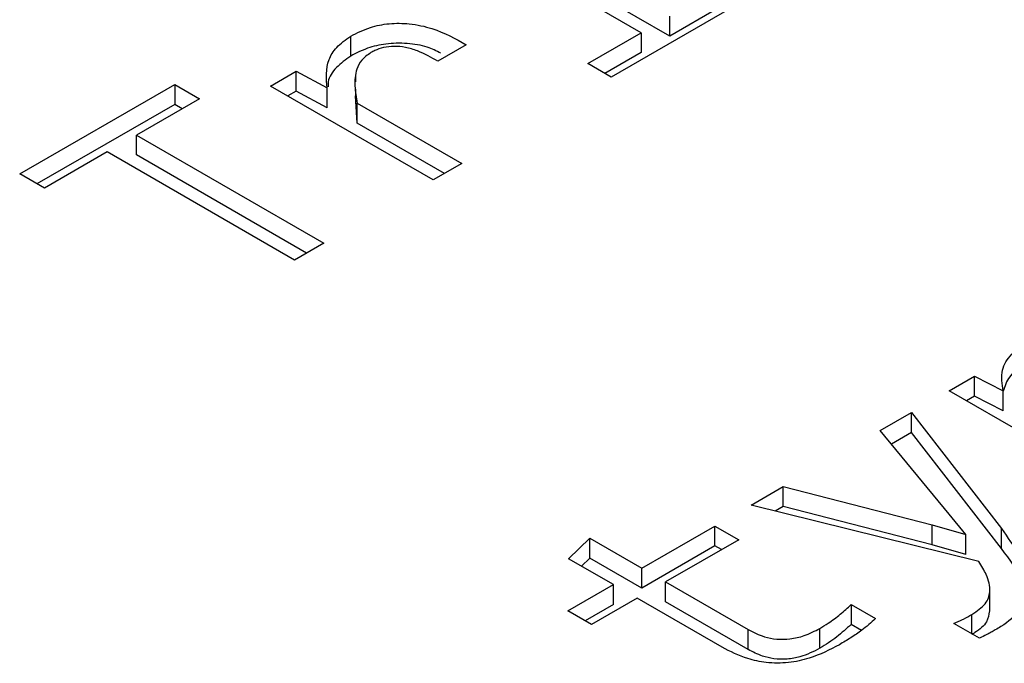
# Model space of a CAD drawing. Header units: millimetres. Extents: x 0 to 420, y 0 to 297.
# Tile 62 of 138: x 88.526 to 88.93, y 50.376 to 50.64. Entities that reach past the tile are written whole.
import ezdxf

# ---------------------------------------------------------------- set-up
doc = ezdxf.new("R2010")
doc.units = ezdxf.units.MM

msp = doc.modelspace()

# ---------------------------------------------------------------- linework, layer by layer
at = {"color": 7, "linetype": 'Continuous', "lineweight": 25}
for p, q in [((88.79301, 50.63318), (88.7359, 50.66616)), ((88.78133, 50.6346), (88.7338, 50.66204)), ((88.82255, 50.64724), (88.76902, 50.61634)), ((88.81288, 50.64465), (88.79301, 50.63318)), ((88.79301, 50.63318), (88.79301, 50.64135)), ((88.66219, 50.62504), (88.66219, 50.63321)), ((88.75935, 50.62192), (88.78133, 50.6346)), ((88.78133, 50.6346), (88.78133, 50.62644)), ((88.70956, 50.6297), (88.69788, 50.62295)), ((88.78133, 50.62644), (88.76643, 50.61783)), ((88.76902, 50.61634), (88.75935, 50.62192)), ((88.62923, 50.61274), (88.63983, 50.61886)), ((88.63983, 50.61886), (88.65245, 50.61193)), ((88.63983, 50.61069), (88.63983, 50.61886)), ((88.66406, 50.61684), (88.66406, 50.61443)), ((88.52638, 50.57667), (88.58996, 50.61337)), ((88.58996, 50.61337), (88.60009, 50.60752)), ((88.58996, 50.61337), (88.58996, 50.60521)), ((88.69601, 50.57419), (88.62923, 50.61274)), ((88.65245, 50.60377), (88.65245, 50.61193)), ((88.66406, 50.6114), (88.66406, 50.60868)), ((88.60009, 50.60752), (88.5743, 50.59263)), ((88.63983, 50.61069), (88.6363, 50.60866)), ((88.65245, 50.60377), (88.63983, 50.61069)), ((88.66484, 50.59751), (88.66414, 50.60868)), ((88.58996, 50.60521), (88.53345, 50.57258)), ((88.59302, 50.60344), (88.58996, 50.60521)), ((88.66484, 50.60568), (88.70769, 50.58094)), ((88.66484, 50.59751), (88.66484, 50.60568)), ((88.70062, 50.57686), (88.66484, 50.59751)), ((88.5743, 50.59263), (88.65113, 50.54828)), ((88.5743, 50.58447), (88.5743, 50.59263)), ((88.5623, 50.58571), (88.53651, 50.57082)), ((88.63913, 50.54136), (88.5623, 50.58571)), ((88.64405, 50.5442), (88.5743, 50.58447)), ((88.70769, 50.58094), (88.69601, 50.57419)), ((88.53651, 50.57082), (88.52638, 50.57667)), ((88.65113, 50.54828), (88.63913, 50.54136)), ((88.90759, 50.48769), (88.91795, 50.49368)), ((88.91795, 50.49368), (88.9298, 50.48765)), ((88.91795, 50.48551), (88.91795, 50.49368)), ((89.00164, 50.4334), (88.90759, 50.48769)), ((88.9298, 50.47948), (88.9298, 50.48765)), ((88.91795, 50.48551), (88.91466, 50.48361)), ((88.9298, 50.47948), (88.91795, 50.48551)), ((88.87931, 50.47137), (88.89208, 50.47874)), ((88.89208, 50.47874), (88.92902, 50.43115)), ((88.89208, 50.47058), (88.89208, 50.47874)), ((88.90759, 50.43704), (88.87931, 50.47137)), ((88.89208, 50.47058), (88.88387, 50.46583)), ((88.92902, 50.42299), (88.89208, 50.47058)), ((88.8264, 50.44082), (88.83957, 50.44842)), ((88.83957, 50.44842), (88.90066, 50.43268)), ((88.83957, 50.44026), (88.83957, 50.44842)), ((88.91982, 50.41766), (88.8264, 50.44082)), ((88.83957, 50.44026), (88.83629, 50.43837)), ((88.90066, 50.42452), (88.83957, 50.44026)), ((88.91445, 50.42868), (88.90759, 50.43704)), ((88.78152, 50.41491), (88.81152, 50.43223)), ((88.81152, 50.43223), (88.82126, 50.42661)), ((88.81152, 50.42407), (88.81152, 50.43223)), ((88.90066, 50.43268), (88.91445, 50.42868)), ((88.90066, 50.42452), (88.90066, 50.43268)), ((88.92902, 50.42299), (88.92902, 50.43115)), ((88.75152, 50.41883), (88.76017, 50.42724)), ((88.76017, 50.42724), (88.78152, 50.41491)), ((88.76017, 50.41907), (88.76017, 50.42724)), ((88.82126, 50.42661), (88.79126, 50.40929)), ((88.91445, 50.42051), (88.91445, 50.42868)), ((88.81152, 50.42407), (88.78152, 50.40675)), ((88.81418, 50.42253), (88.81152, 50.42407)), ((88.91445, 50.42051), (88.90066, 50.42452)), ((88.76991, 50.40821), (88.75152, 50.41883)), ((88.76017, 50.41907), (88.75679, 50.41579)), ((88.78152, 50.40675), (88.76017, 50.41907)), ((88.78152, 50.40675), (88.78152, 50.41491)), ((88.75121, 50.39742), (88.76991, 50.40821)), ((88.76991, 50.40005), (88.76991, 50.40821)), ((88.79126, 50.40929), (88.82515, 50.38972)), ((88.79126, 50.40113), (88.79126, 50.40929)), ((88.92428, 50.39738), (88.92428, 50.40554)), ((88.77965, 50.40259), (88.76095, 50.39179)), ((88.81448, 50.38248), (88.77965, 50.40259)), ((88.76095, 50.39179), (88.75121, 50.39742)), ((88.76991, 50.40005), (88.75828, 50.39333)), ((88.82515, 50.38156), (88.79126, 50.40113)), ((88.86738, 50.39998), (88.87736, 50.39422)), ((88.86738, 50.39998), (88.86738, 50.39181)), ((88.82515, 50.38156), (88.82515, 50.38972)), ((88.85453, 50.38205), (88.85453, 50.39022)), ((88.87161, 50.38938), (88.86738, 50.39181)), ((88.92006, 50.38622), (88.90954, 50.39229))]:
    msp.add_line(p, q, dxfattribs=at)
at = {"color": 1, "linetype": 'Continuous', "lineweight": 25}
msp.add_line((88.91694, 50.38801), (88.91694, 50.39593), dxfattribs=at)
at = {"color": 7, "linetype": 'Continuous', "lineweight": 25}
for points, knots in [([(88.66219, 50.63321), (88.66473, 50.6345), (88.66934, 50.63685), (88.67788, 50.63857), (88.6868, 50.6385), (88.69833, 50.63593), (88.70515, 50.63214), (88.70956, 50.6297)], [0, 0, 0, 0, 0.185001, 0.335076, 0.485491, 0.667255, 1, 1, 1, 1]), ([(88.65245, 50.61193), (88.65215, 50.61585), (88.6517, 50.62155), (88.656, 50.62886), (88.66007, 50.63172), (88.66219, 50.63321)], [0, 0, 0, 0, 0.51364, 0.74771, 1, 1, 1, 1]), ([(88.6991, 50.6262), (88.69734, 50.62711), (88.69338, 50.62914), (88.68525, 50.63042), (88.67665, 50.63029), (88.66859, 50.62835), (88.66439, 50.62618), (88.66219, 50.62504)], [0, 0, 0, 0, 0.170126, 0.380539, 0.592276, 0.786652, 1, 1, 1, 1]), ([(88.69788, 50.62295), (88.69523, 50.62446), (88.69126, 50.62671), (88.68495, 50.62866), (88.68003, 50.62916), (88.67559, 50.62865), (88.67246, 50.62755), (88.67096, 50.62674), (88.67045, 50.62646)], [0, 0, 0, 0, 0.346336, 0.519644, 0.662611, 0.806274, 0.934339, 1, 1, 1, 1]), ([(88.66219, 50.62504), (88.66008, 50.62352), (88.65575, 50.6204), (88.6528, 50.61584), (88.65283, 50.61311), (88.65283, 50.61242)], [0, 0, 0, 0, 0.4168633, 0.8535946, 1, 1, 1, 1]), ([(88.67045, 50.62646), (88.66905, 50.62547), (88.66622, 50.62348), (88.66401, 50.61868), (88.66358, 50.6127), (88.66442, 50.60804), (88.66484, 50.60568)], [0, 0, 0, 0, 0.174646, 0.352574, 0.671909, 1, 1, 1, 1]), ([(88.9298, 50.48765), (88.9293, 50.49052), (88.9284, 50.49567), (88.93266, 50.50285), (88.93773, 50.50629), (88.94024, 50.50798)], [0, 0, 0, 0, 0.38856, 0.698295, 1, 1, 1, 1]), ([(88.94024, 50.49981), (88.93722, 50.49781), (88.9318, 50.49422), (88.9304, 50.48956), (88.92979, 50.48749)], [0, 0, 0, 0, 0.557627, 1, 1, 1, 1]), ([(88.92902, 50.43115), (88.93155, 50.4276), (88.93737, 50.41943), (88.94156, 50.40779), (88.93731, 50.39748), (88.93128, 50.39243), (88.92729, 50.39004), (88.92652, 50.38959)], [0, 0, 0, 0, 0.259303, 0.595757, 0.776628, 0.957349, 1, 1, 1, 1]), ([(88.93963, 50.39948), (88.93922, 50.40271), (88.9382, 50.41089), (88.93247, 50.41843), (88.92902, 50.42299)], [0, 0, 0, 0, 0.396098, 1, 1, 1, 1]), ([(88.91694, 50.39593), (88.91898, 50.39733), (88.92291, 50.40003), (88.92491, 50.40594), (88.92333, 50.41187), (88.9209, 50.41588), (88.91982, 50.41766)], [0, 0, 0, 0, 0.23325, 0.449672, 0.755596, 1, 1, 1, 1]), ([(88.85453, 50.39022), (88.85567, 50.39092), (88.85868, 50.39275), (88.86302, 50.39601), (88.86593, 50.39865), (88.86738, 50.39998)], [0, 0, 0, 0, 0.235101, 0.616167, 1, 1, 1, 1]), ([(88.92409, 50.3974), (88.92388, 50.39588), (88.92343, 50.39261), (88.91983, 50.38949), (88.91733, 50.388), (88.91694, 50.38777)], [0, 0, 0, 0, 0.418799, 0.908815, 1, 1, 1, 1]), ([(88.87736, 50.39422), (88.87555, 50.3926), (88.87249, 50.38986), (88.86733, 50.38638), (88.86415, 50.38447), (88.86255, 50.38352)], [0, 0, 0, 0, 0.4214283, 0.7101701, 1, 1, 1, 1]), ([(88.90954, 50.39229), (88.91021, 50.39257), (88.91155, 50.39315), (88.91406, 50.39434), (88.9158, 50.3953), (88.91694, 50.39593)], [0, 0, 0, 0, 0.256845, 0.513647, 1, 1, 1, 1]), ([(88.82515, 50.38972), (88.82726, 50.38864), (88.83072, 50.38687), (88.83688, 50.38565), (88.84264, 50.38576), (88.84888, 50.38727), (88.85248, 50.38915), (88.85453, 50.39022)], [0, 0, 0, 0, 0.249902, 0.409045, 0.568999, 0.754573, 1, 1, 1, 1]), ([(88.86738, 50.39181), (88.86548, 50.3901), (88.86262, 50.38752), (88.85821, 50.3843), (88.85576, 50.3828), (88.85453, 50.38205)], [0, 0, 0, 0, 0.496781, 0.74782, 1, 1, 1, 1]), ([(88.92652, 50.38959), (88.92595, 50.38926), (88.9248, 50.38861), (88.92265, 50.38747), (88.92105, 50.38669), (88.92006, 50.38622)], [0, 0, 0, 0, 0.278039, 0.556097, 1, 1, 1, 1]), ([(88.86255, 50.38352), (88.85864, 50.38148), (88.85247, 50.37827), (88.84173, 50.3759), (88.83282, 50.3759), (88.82316, 50.378), (88.81782, 50.38076), (88.81448, 50.38248)], [0, 0, 0, 0, 0.28426, 0.448353, 0.613848, 0.758001, 1, 1, 1, 1]), ([(88.85453, 50.38205), (88.85198, 50.38074), (88.84805, 50.37873), (88.84123, 50.37746), (88.83581, 50.37761), (88.83016, 50.37896), (88.82703, 50.38058), (88.82515, 50.38156)], [0, 0, 0, 0, 0.3012145, 0.4634687, 0.6267386, 0.7754456, 1, 1, 1, 1])]:
    msp.add_open_spline(points, degree=3, knots=knots, dxfattribs=at)

doc.saveas('drawing.dxf')
